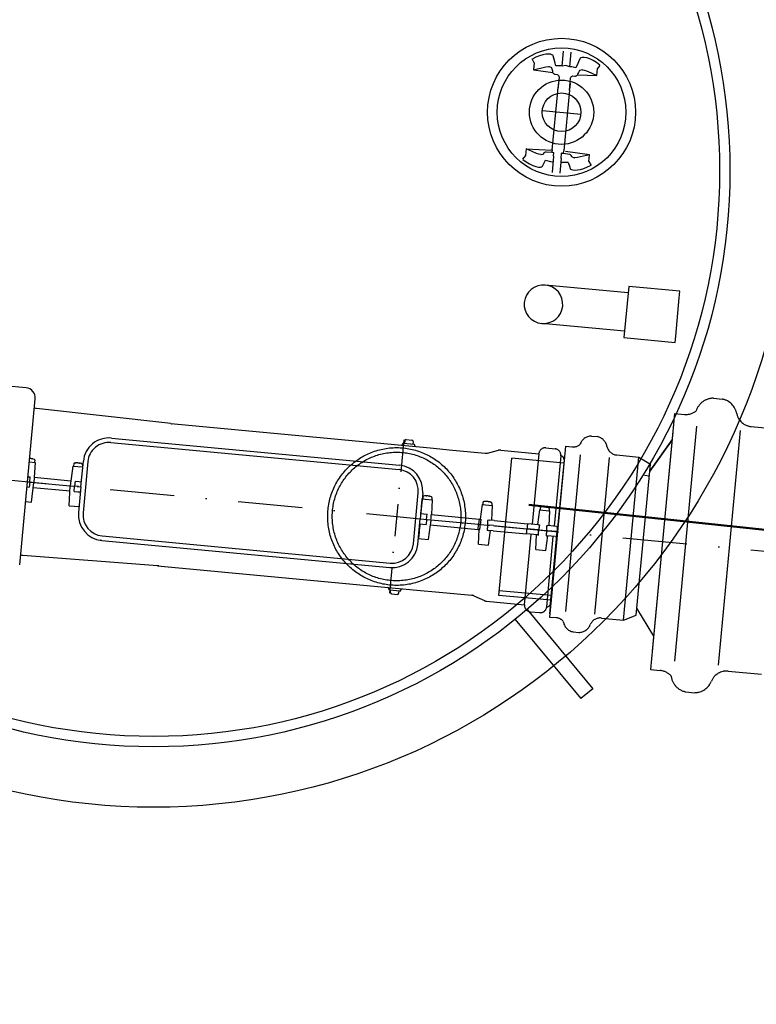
# Model space of a CAD drawing. Header units: millimetres. Extents: x -31600 to 34836, y -22665 to 23603.
# Tile 12 of 20: x -15484 to -14911, y 13675 to 14441. Entities that reach past the tile are written whole.
import ezdxf

# ---------------------------------------------------------------- set-up
doc = ezdxf.new("R2010")
doc.units = ezdxf.units.MM
doc.header["$MEASUREMENT"] = 0
doc.linetypes.add('DASHDOT', pattern=[1, 0.5, -0.25, 0, -0.25])
doc.linetypes.add('Dashed', pattern=[1905, 1270, -635])
for name, color, linetype, lineweight in [('--KANAL', 6, 'Continuous', 50), ('--KANAL_DEST', 5, 'Continuous', 50), ('--KANAL_POPIS', 1, 'Continuous', 25)]:
    doc.layers.add(name, color=color, linetype=linetype, lineweight=lineweight)
for name, color, linetype in [('5', 7, 'Continuous'), ('AS-Nevid', 241, 'Dashed'), ('AS-Obrys', 7, 'Continuous'), ('AS-Osy', 4, 'DASHDOT')]:
    doc.layers.add(name, color=color, linetype=linetype)

msp = doc.modelspace()

# ---------------------------------------------------------------- linework, layer by layer
at = {"layer": '--KANAL', "ltscale": 100}
msp.add_circle((-15379.75, 14323.6), 935, dxfattribs=at)
at = {"layer": '--KANAL_DEST'}
msp.add_line((-15088.15, 14063.67), (-11651.69, 13700.8), dxfattribs=at)
at = {"layer": '--KANAL_POPIS'}
msp.add_circle((-15379.75, 14323.6), 975, dxfattribs=at)
at = {"layer": '5', "color": 3}
for p, q in [((-15057.26, 14426.14), (-15057.26, 14426.16)), ((-15057.2, 14426.83), (-15057.19, 14426.85)), ((-15082.66, 14411.83), (-15084.95, 14410.67)), ((-15079.88, 14412.94), (-15082.66, 14411.83)), ((-15077.18, 14413.73), (-15079.88, 14412.94)), ((-15074.78, 14414.15), (-15077.18, 14413.73)), ((-15072.71, 14414.27), (-15074.78, 14414.15)), ((-15071.13, 14414.13), (-15072.71, 14414.27)), ((-15070.07, 14413.82), (-15071.13, 14414.13)), ((-15069.44, 14413.42), (-15070.07, 14413.82)), ((-15069.13, 14412.96), (-15069.44, 14413.42)), ((-15068.59, 14411.21), (-15069.13, 14412.96)), ((-15068.1, 14409.19), (-15068.64, 14410.94)), ((-15067.68, 14407.23), (-15068.59, 14411.21)), ((-15062.26, 14405.02), (-15061.19, 14416.47)), ((-15056.29, 14404.46), (-15055.21, 14415.91)), ((-15048.09, 14411.01), (-15049.42, 14408.39)), ((-15048.06, 14411.06), (-15048.09, 14411.01)), ((-15047.57, 14411.48), (-15048.06, 14411.06)), ((-15046.62, 14411.75), (-15047.57, 14411.48)), ((-15045.12, 14411.74), (-15046.62, 14411.75)), ((-15043.09, 14411.35), (-15045.12, 14411.74)), ((-15040.69, 14410.54), (-15043.09, 14411.35)), ((-15083.85, 14407.55), (-15085.53, 14410.59)), ((-15083.85, 14407.55), (-15084.36, 14402.15)), ((-15084.36, 14402.15), (-15074.94, 14404.37)), ((-15074.94, 14404.37), (-15072.92, 14404.52)), ((-15072.92, 14404.52), (-15072.37, 14404.48)), ((-15072.12, 14404.42), (-15072.38, 14404.47)), ((-15070.82, 14403.86), (-15072.13, 14404.41)), ((-15070.29, 14403.51), (-15070.82, 14403.86)), ((-15070.19, 14403.34), (-15070.26, 14403.51)), ((-15069.42, 14401.04), (-15070.19, 14403.34)), ((-15067.19, 14405.21), (-15068.1, 14409.19)), ((-15065.49, 14405.24), (-15067.19, 14405.21)), ((-15062.26, 14405.06), (-15065.49, 14405.24)), ((-15059.22, 14405.31), (-15062.26, 14405.02)), ((-15056.29, 14404.46), (-15059.22, 14405.31)), ((-15054.59, 14404.31), (-15056.29, 14404.5)), ((-15051.41, 14403.72), (-15054.59, 14404.31)), ((-15050.28, 14406.4), (-15051.45, 14403.64)), ((-15049.42, 14408.39), (-15050.58, 14405.65)), ((-15038.12, 14409.31), (-15040.69, 14410.54)), ((-15035.49, 14407.71), (-15038.12, 14409.31)), ((-15032.97, 14405.81), (-15035.49, 14407.71)), ((-15034.6, 14402.91), (-15032.52, 14405.43)), ((-15084.36, 14402.15), (-15069.36, 14400.08)), ((-15069.37, 14400.25), (-15069.42, 14401.08)), ((-15069.35, 14399.99), (-15069.37, 14400.27)), ((-15069.1, 14399.35), (-15069.35, 14399.99)), ((-15068.57, 14398.88), (-15069.1, 14399.35)), ((-15068.1, 14398.73), (-15068.57, 14398.88)), ((-15068.08, 14398.72), (-15067.51, 14398.64)), ((-15067.51, 14398.64), (-15066.1, 14398.43)), ((-15064.57, 14396.48), (-15065.45, 14387.12)), ((-15056.49, 14386.28), (-15055.61, 14395.63)), ((-15053.75, 14397.26), (-15052.32, 14397.21)), ((-15052.32, 14397.21), (-15051.75, 14397.18)), ((-15051.32, 14397.24), (-15051.73, 14397.19)), ((-15050.72, 14397.56), (-15051.32, 14397.24)), ((-15050.45, 14397.83), (-15050.73, 14397.53)), ((-15050.19, 14398.46), (-15050.45, 14397.83)), ((-15050.24, 14398.28), (-15035.12, 14397.52)), ((-15050.12, 14398.79), (-15050.19, 14398.45)), ((-15049.99, 14399.24), (-15050.12, 14398.79)), ((-15049.58, 14400.03), (-15050, 14399.2)), ((-15048.64, 14401.58), (-15049.58, 14400.03)), ((-15048.43, 14401.64), (-15048.72, 14401.5)), ((-15046.73, 14402.05), (-15048.43, 14401.64)), ((-15046.47, 14402.05), (-15046.73, 14402.05)), ((-15046.48, 14402.04), (-15045.15, 14401.81)), ((-15045.15, 14401.81), (-15043.13, 14401.15)), ((-15043.13, 14401.15), (-15039.69, 14399.66)), ((-15039.69, 14399.66), (-15035.12, 14397.52)), ((-15035.12, 14397.52), (-15034.6, 14402.91)), ((-15064.97, 14392.21), (-15065.42, 14387.5)), ((-15056.01, 14391.37), (-15056.46, 14386.66)), ((-15069.93, 14339.61), (-15065.57, 14385.09)), ((-15065.57, 14385.09), (-15065.45, 14387.12)), ((-15056.49, 14386.28), (-15060.94, 14339.02)), ((-15090.73, 14335.31), (-15092.96, 14332.64)), ((-15090.18, 14340.65), (-15090.73, 14335.31)), ((-15090.18, 14340.65), (-15069.92, 14339.61)), ((-15085.61, 14338.5), (-15090.18, 14340.65)), ((-15082.19, 14337.02), (-15085.61, 14338.5)), ((-15080.18, 14336.36), (-15082.19, 14337.02)), ((-15078.85, 14336.13), (-15080.18, 14336.36)), ((-15078.86, 14336.12), (-15078.6, 14336.12)), ((-15078.62, 14336.15), (-15076.91, 14336.56)), ((-15076.91, 14336.56), (-15076.62, 14336.7)), ((-15076.57, 14336.72), (-15076.08, 14337.5)), ((-15076.05, 14337.5), (-15075.69, 14337.94)), ((-15075.69, 14337.94), (-15075.06, 14338.23)), ((-15075.06, 14338.23), (-15074.84, 14338.25)), ((-15074.84, 14338.25), (-15074.65, 14338.25)), ((-15074.69, 14338.26), (-15070.08, 14338.02)), ((-15069.9, 14339.87), (-15070.08, 14338.01)), ((-15068.87, 14334.79), (-15070.05, 14322.26)), ((-15068.87, 14334.8), (-15068.76, 14337.72)), ((-15063, 14333.15), (-15062.62, 14337.14)), ((-15062.46, 14337.13), (-15062.62, 14337.15)), ((-15061.12, 14337.17), (-15060.94, 14339.02)), ((-15061.11, 14337.18), (-15056.54, 14336.55)), ((-15040.88, 14336.01), (-15059.45, 14338.57)), ((-15056.58, 14336.55), (-15056.39, 14336.51)), ((-15056.39, 14336.51), (-15055.91, 14336.31)), ((-15055.91, 14336.31), (-15055.41, 14335.77)), ((-15055.41, 14335.77), (-15055.32, 14335.53)), ((-15055.32, 14335.55), (-15054.92, 14334.54)), ((-15054.93, 14334.66), (-15054.39, 14334.3)), ((-15054.39, 14334.3), (-15053.07, 14333.75)), ((-15040.88, 14336.01), (-15050.2, 14333.8)), ((-15041.33, 14330.66), (-15040.88, 14336.01)), ((-15092.68, 14332.38), (-15090.16, 14330.47)), ((-15090.16, 14330.47), (-15087.54, 14328.87)), ((-15087.54, 14328.87), (-15084.97, 14327.64)), ((-15084.97, 14327.64), (-15082.58, 14326.82)), ((-15082.58, 14326.82), (-15080.56, 14326.43)), ((-15079.06, 14326.42), (-15078.1, 14326.69)), ((-15078.1, 14326.69), (-15077.61, 14327.11)), ((-15077.61, 14327.11), (-15077.58, 14327.16)), ((-15077.58, 14327.16), (-15076.23, 14329.74)), ((-15076.44, 14329.12), (-15075.09, 14331.71)), ((-15075.09, 14331.71), (-15075.02, 14331.69)), ((-15075.02, 14331.69), (-15071.21, 14330.87)), ((-15071.21, 14330.87), (-15069.34, 14330.58)), ((-15069.26, 14330.63), (-15069.34, 14330.58)), ((-15063, 14333.15), (-15064.08, 14321.7)), ((-15063.3, 14329.94), (-15063.23, 14330.01)), ((-15061.33, 14329.94), (-15063.23, 14330.01)), ((-15057.44, 14330.04), (-15061.33, 14329.94)), ((-15057.44, 14330.04), (-15057.37, 14330.04)), ((-15057.37, 14330.04), (-15056.52, 14327.25)), ((-15056.81, 14328.14), (-15055.97, 14325.35)), ((-15053.09, 14333.72), (-15052.83, 14333.67)), ((-15052.28, 14333.64), (-15052.83, 14333.68)), ((-15050.2, 14333.8), (-15052.28, 14333.64)), ((-15045.22, 14325.38), (-15042.45, 14326.5)), ((-15042.45, 14326.5), (-15040.16, 14327.66)), ((-15041.33, 14330.66), (-15039.64, 14327.62)), ((-15080.56, 14326.43), (-15079.06, 14326.42)), ((-15055.97, 14325.35), (-15055.65, 14324.88)), ((-15055.65, 14324.88), (-15055.02, 14324.49)), ((-15055.02, 14324.49), (-15053.96, 14324.18)), ((-15053.96, 14324.18), (-15052.39, 14324.04)), ((-15052.39, 14324.04), (-15050.32, 14324.16)), ((-15050.32, 14324.16), (-15047.93, 14324.59)), ((-15047.93, 14324.59), (-15045.22, 14325.38))]:
    msp.add_line(p, q, dxfattribs=at)
at = {"layer": '5', "color": 3, "extrusion": (0, 0, -1)}
for p, q in [((-15070.08, 14338.01), (-15069.98, 14337.94)), ((-15069.98, 14337.94), (-15069.05, 14337.76)), ((-15069.05, 14337.76), (-15068.76, 14337.72)), ((-15062.62, 14337.14), (-15061.12, 14337.17))]:
    msp.add_line(p, q, dxfattribs=at)
for centre, start, end in [((15066.37, 14396.65), 98.37648, 185.37648), ((15053.82, 14395.47), 5.37648, 92.37648)]:
    msp.add_arc(centre, 1.8, start, end, dxfattribs=at)
at = {"layer": 'AS-Nevid', "ltscale": 80}
for p, q in [((-14944.53, 14146.67), (-14937.69, 14146.03)), ((-14976.05, 14120.55), (-14992.11, 13949.87)), ((-14974.57, 13942.17), (-14957.38, 14124.85)), ((-14940.61, 13938.97), (-14923.41, 14121.65)), ((-14915.11, 14124.65), (-14889.4, 14122.23)), ((-15059.4, 13980.87), (-15047.94, 14102.65)), ((-15036.75, 13978.74), (-15025.29, 14100.52)), ((-14998.11, 14086.75), (-14994.33, 14086.4)), ((-14933.01, 13934.48), (-14907.29, 13932.06)), ((-14966.02, 13918.33), (-14959.18, 13917.69))]:
    msp.add_line(p, q, dxfattribs=at)
at = {"layer": 'AS-Nevid', "ltscale": 60}
for p, q in [((-14974.7, 14134.81), (-14993.45, 13935.61)), ((-14974.7, 14134.81), (-14974.7, 14134.81)), ((-14974.7, 14134.81), (-14967.09, 14134.1)), ((-15039.37, 14117.2), (-15034.81, 14116.78)), ((-14976.62, 14114.43), (-14993.99, 14089.95)), ((-14993.99, 14089.95), (-14976.62, 14114.43)), ((-15120.28, 14104.06), (-15111.65, 14106.2)), ((-15109.98, 14106.32), (-15080.36, 14103.53)), ((-15074.89, 14108.04), (-15067.67, 14107.36)), ((-15059.49, 14109.3), (-15071.99, 13976.5)), ((-15059.49, 14109.3), (-15054.41, 14108.82)), ((-15060.96, 14096.26), (-15101.32, 14100.05)), ((-15080.36, 14103.53), (-15085.51, 14048.78)), ((-15080.36, 14103.53), (-15080.27, 14104.03)), ((-15060.49, 14098.67), (-15070.98, 13987.13)), ((-15063.14, 14101.91), (-15068.29, 14047.16)), ((-15060.73, 14098.69), (-15065.98, 14042.92)), ((-15063.14, 14101.91), (-15063.14, 14102.41)), ((-15019.76, 14102.52), (-15002.61, 14100.91)), ((-15014.55, 13974.13), (-15002.61, 14100.91)), ((-15002.61, 14100.91), (-14993.49, 14095.29)), ((-15004.53, 13977.95), (-14993.49, 14095.29)), ((-15121.29, 14066.27), (-15121.33, 14066.43)), ((-15120.47, 14066.28), (-15120.47, 14066.35)), ((-15119.1, 14066.13), (-15119.05, 14066.22)), ((-15124.39, 14063.99), (-15125.87, 14052.57)), ((-15124.39, 14063.99), (-15116.51, 14063.24)), ((-15123.77, 14065.7), (-15123.91, 14064.19)), ((-15116.51, 14063.24), (-15117.19, 14051.76)), ((-15116.8, 14065.04), (-15116.94, 14063.54)), ((-15079.77, 14059.79), (-15081.24, 14048.37)), ((-15079.77, 14059.79), (-15071.88, 14059.04)), ((-15079.15, 14061.5), (-15079.29, 14059.99)), ((-15076.66, 14062.07), (-15076.71, 14062.23)), ((-15075.84, 14062.08), (-15075.84, 14062.15)), ((-15074.48, 14061.93), (-15074.43, 14062.02)), ((-15071.88, 14059.04), (-15072.56, 14047.56)), ((-15072.18, 14060.84), (-15072.32, 14059.34)), ((-15126.77, 14052.66), (-15127.15, 14048.68)), ((-15126.77, 14052.66), (-15125.36, 14052.53)), ((-15119.8, 14052), (-15118.4, 14051.87)), ((-15115.13, 14051.56), (-15118.4, 14051.87)), ((-15115.13, 14051.56), (-15089.09, 14049.11)), ((-15127.51, 14044.69), (-15127.15, 14048.68)), ((-15127.51, 14044.69), (-15126.11, 14044.56)), ((-15127.3, 14033.12), (-15126.62, 14044.61)), ((-15127.15, 14048.68), (-15125.88, 14048.56)), ((-15125.88, 14048.56), (-15120.07, 14048.01)), ((-15120.55, 14044.04), (-15119.14, 14043.91)), ((-15120.07, 14048.01), (-15118.79, 14047.89)), ((-15119.41, 14032.38), (-15117.94, 14043.79)), ((-15115.88, 14043.6), (-15119.14, 14043.91)), ((-15115.5, 14047.58), (-15118.79, 14047.89)), ((-15115.88, 14043.6), (-15089.84, 14041.15)), ((-15115.5, 14047.58), (-15089.51, 14045.13)), ((-15080.89, 14044.32), (-15089.51, 14045.13)), ((-15080.51, 14048.31), (-15089.09, 14049.11)), ((-15080.89, 14044.32), (-15080.36, 14044.27)), ((-15080.51, 14048.31), (-15079.85, 14048.24)), ((-15080.36, 14044.27), (-15074.2, 14043.69)), ((-15074.2, 14043.69), (-15073.67, 14043.64)), ((-15073.95, 14047.69), (-15073.29, 14047.63)), ((-15066.95, 14043.01), (-15073.67, 14043.64)), ((-15066.65, 14047), (-15073.29, 14047.63)), ((-15066.65, 14047), (-15065.67, 14046.91)), ((-15091.42, 13986.05), (-15086.26, 14040.81)), ((-15081.26, 14040.34), (-15089.84, 14041.15)), ((-15082.67, 14028.92), (-15081.99, 14040.41)), ((-15081.26, 14040.34), (-15080.6, 14040.28)), ((-15074.79, 14028.18), (-15073.31, 14039.59)), ((-15074.7, 14039.72), (-15074.04, 14039.66)), ((-15067.4, 14039.04), (-15074.04, 14039.66)), ((-15067.4, 14039.04), (-15066.42, 14038.94)), ((-15065.98, 14042.92), (-15066.95, 14043.01)), ((-15127.3, 14033.12), (-15119.41, 14032.38)), ((-15082.67, 14028.92), (-15074.79, 14028.18)), ((-15130.73, 13992.99), (-15122.65, 13989.27)), ((-15071, 13989.58), (-15111.35, 13993.38)), ((-15070.66, 13993.14), (-15111.02, 13996.94)), ((-15121.03, 13988.84), (-15091.42, 13986.05)), ((-15091.42, 13986.05), (-15091.42, 13985.55)), ((-15074.19, 13984.43), (-15074.29, 13983.94)), ((-15071.75, 13979.01), (-15070.98, 13987.13)), ((-14991.01, 13961.54), (-15004.03, 13983.28)), ((-15086.88, 13980.6), (-15079.67, 13979.93)), ((-15071.99, 13976.5), (-15066.91, 13976.02)), ((-15031.69, 13975.74), (-15014.55, 13974.13)), ((-15014.55, 13974.13), (-15004.53, 13977.95)), ((-15004.53, 13977.95), (-15004.53, 13977.95)), ((-15053.7, 13964.98), (-15049.13, 13964.55)), ((-14993.45, 13935.61), (-14985.84, 13934.89))]:
    msp.add_line(p, q, dxfattribs=at)
at = {"layer": 'AS-Nevid', "ltscale": 100}
msp.add_line((-15111.35, 13993.38), (-15101.32, 14100.05), dxfattribs=at)
at = {"layer": 'AS-Nevid', "ltscale": 10}
for p, q in [((-15074.19, 13984.43), (-15069.04, 14039.19)), ((-15071.23, 13987.15), (-15065.98, 14042.92))]:
    msp.add_line(p, q, dxfattribs=at)
at = {"layer": 'AS-Nevid', "ltscale": 50}
for radius in [53.57, 50]:
    msp.add_circle((-15190.93, 14054.68), radius, dxfattribs=at)
at = {"layer": 'AS-Nevid', "ltscale": 80}
for centre, radius, start, end in [((-14944.48, 14132.53), 14.14, 90.19137, 162.57962), ((-14940.37, 14132.15), 14.14, 10.32916, 79.05567), ((-14965.89, 14146.9), 12.86, 264.62352, 307.99196), ((-14913.9, 14137.45), 12.86, 192.43546, 264.62352), ((-14963.33, 13932.21), 14.14, 186.66742, 259.05567), ((-14934.21, 13921.68), 12.86, 84.62352, 156.81159), ((-14959.22, 13931.83), 14.14, 270.19137, 338.91788)]:
    msp.add_arc(centre, radius, start, end, dxfattribs=at)
at = {"layer": 'AS-Nevid', "ltscale": 60}
for centre, radius, start, end in [((-15039.34, 14107.78), 9.43, 90.19137, 162.57962), ((-15036.6, 14107.52), 9.43, 10.32916, 79.05567), ((-15110.44, 14101.34), 5, 84.62352, 103.91357), ((-15075.36, 14103.06), 5, 84.62352, 168.91293), ((-15068.14, 14102.38), 5, 0.33411, 84.62352), ((-15053.61, 14117.35), 8.57, 264.62352, 307.99196), ((-15018.95, 14111.06), 8.57, 192.43546, 264.62352), ((-15121.48, 14108.91), 5, 264.62352, 283.91357), ((-15063.72, 14098.97), 3, 354.62352, 78.88435), ((-15123.27, 14065.65), 0.5, 105.03973, 174.62352), ((-15121.04, 14057.34), 9.1, 93.31483, 105.03973), ((-15121.04, 14057.34), 9.1, 64.20731, 75.93221), ((-15123.66, 14064.17), 0.25, 174.62352, 264.62352), ((-15117.19, 14063.56), 0.25, 264.62352, 354.62352), ((-15117.3, 14065.09), 0.5, 354.62352, 64.20731), ((-15079.04, 14059.97), 0.25, 174.62352, 264.62352), ((-15078.65, 14061.45), 0.5, 105.03973, 174.62352), ((-15076.42, 14053.14), 9.1, 93.31483, 105.03973), ((-15076.42, 14053.14), 9.1, 64.20731, 75.93221), ((-15072.57, 14059.36), 0.25, 264.62352, 354.62352), ((-15072.67, 14060.89), 0.5, 354.62352, 64.20731), ((-15132.82, 13988.44), 5, 65.33347, 84.62352), ((-15120.56, 13993.82), 5, 245.33347, 264.62352), ((-15086.42, 13985.58), 5, 180.33411, 264.62352), ((-15079.2, 13984.9), 5, 264.62352, 348.91293), ((-15074.21, 13987.43), 3, 270.36269, 354.62352), ((-15067.71, 13967.48), 8.57, 41.25508, 84.62352), ((-15032.49, 13967.21), 8.57, 84.62352, 156.81159), ((-15051.91, 13974.23), 9.43, 186.66742, 259.05567), ((-15049.17, 13973.97), 9.43, 270.19137, 338.91788), ((-14987.04, 13922.09), 12.86, 41.25508, 84.62352)]:
    msp.add_arc(centre, radius, start, end, dxfattribs=at)
for centre, major_axis, ratio, start_param, end_param in [((-15119.06, 14057.88), (-2.33, 8.54), 0.244115, 6.254807, 6.401897), ((-15120.46, 14057.67), (4.43, -7.87), 0.800226, 2.589406, 2.679508), ((-15119.5, 14057.92), (-3.12, 8.28), 0.626649, 6.049535, 6.089953), ((-15121.49, 14058.11), (-7.65, -4.44), 0.907431, 4.109273, 4.206736), ((-15122.29, 14058.19), (4.95, 7.34), 0.700238, 0.428427, 0.575517), ((-15119.65, 14057.94), (-3.49, 8.13), 0.700238, 5.814341, 5.854759), ((-15120.46, 14058.01), (6.69, -5.79), 0.907431, 2.026822, 2.173912), ((-15122.45, 14058.2), (4.61, 7.55), 0.626649, 0.08656, 0.23365), ((-15121.88, 14057.8), (4.31, 7.94), 0.492605, 0.16246, 0.252562), ((-15074.44, 14053.68), (-2.33, 8.54), 0.244115, 6.254807, 6.401897), ((-15075.84, 14053.47), (4.43, -7.87), 0.800226, 2.589406, 2.679508), ((-15074.87, 14053.72), (-3.12, 8.28), 0.626649, 6.049535, 6.089953), ((-15076.86, 14053.91), (-7.65, -4.44), 0.907431, 4.109273, 4.206736), ((-15077.67, 14053.99), (4.95, 7.34), 0.700238, 0.428427, 0.575517), ((-15075.03, 14053.74), (-3.49, 8.13), 0.700238, 5.814341, 5.854759), ((-15075.83, 14053.81), (6.69, -5.79), 0.907431, 2.026822, 2.173912), ((-15077.82, 14054), (4.61, 7.55), 0.626649, 0.08656, 0.23365), ((-15077.26, 14053.6), (4.31, 7.94), 0.492605, 0.16246, 0.252562)]:
    msp.add_ellipse(centre, major_axis=major_axis, ratio=ratio, start_param=start_param, end_param=end_param, dxfattribs=at)
for points in [[(-15125.36, 14052.53), (-15125.54, 14051.2), (-15125.71, 14049.88), (-15125.88, 14048.56)], [(-15120.07, 14048.01), (-15119.98, 14049.34), (-15119.89, 14050.67), (-15119.8, 14052)], [(-15126.11, 14044.56), (-15126.04, 14045.89), (-15125.96, 14047.23), (-15125.88, 14048.56)], [(-15120.07, 14048.01), (-15120.23, 14046.69), (-15120.39, 14045.36), (-15120.55, 14044.04)], [(-15089.84, 14041.15), (-15089.73, 14042.48), (-15089.62, 14043.81), (-15089.51, 14045.13)], [(-15089.09, 14049.11), (-15089.23, 14047.79), (-15089.37, 14046.46), (-15089.51, 14045.13)], [(-15080.6, 14040.28), (-15080.52, 14041.61), (-15080.44, 14042.94), (-15080.36, 14044.27)], [(-15079.85, 14048.24), (-15080.02, 14046.92), (-15080.19, 14045.6), (-15080.36, 14044.27)], [(-15074.2, 14043.69), (-15074.37, 14042.37), (-15074.54, 14041.05), (-15074.7, 14039.72)], [(-15074.2, 14043.69), (-15074.12, 14045.03), (-15074.04, 14046.36), (-15073.95, 14047.69)], [(-15065.98, 14042.92), (-15065.88, 14044.25), (-15065.77, 14045.58), (-15065.67, 14046.91)], [(-15065.98, 14042.92), (-15066.13, 14041.59), (-15066.27, 14040.27), (-15066.42, 14038.94)]]:
    msp.add_open_spline(points, degree=3, dxfattribs=at)
msp.add_open_spline([(-15071.1, 13986.64), (-15071.1, 13986.64), (-15071.1, 13986.64), (-15071.09, 13986.64), (-15071.08, 13986.66), (-15071.05, 13986.73), (-15071.05, 13986.76), (-15071.03, 13986.83), (-15071.02, 13986.87), (-15071.01, 13986.95), (-15071, 13986.97), (-15071, 13987.01), (-15071, 13987.03), (-15070.99, 13987.07), (-15070.99, 13987.08), (-15070.99, 13987.11), (-15070.99, 13987.12), (-15070.98, 13987.13)], degree=3, knots=[8.1772157, 8.1772157, 8.1772157, 8.1772157, 8.1917997, 8.1917997, 8.3576495, 8.3576495, 8.4405745, 8.4405745, 8.5234994, 8.5234994, 8.5393488, 8.5393488, 8.5551982, 8.5551982, 8.5601909, 8.5601909, 8.5631814, 8.5631814, 8.5631814, 8.5631814], dxfattribs=at)
at = {"layer": 'AS-Obrys'}
for p, q in [((-15077.57, 14370.49), (-15047.7, 14367.68)), ((-15479.06, 14154.87), (-15495.69, 14156.43)), ((-15483.97, 14017.22), (-15471.84, 14146.15)), ((-15366.44, 14126.95), (-15470.87, 14138.81)), ((-15366.47, 14126.96), (-15164.83, 14107.97)), ((-15412.68, 14115.73), (-15414.02, 14115.85)), ((-15413.01, 14112.24), (-15189, 14091.16)), ((-15412.68, 14115.73), (-15188.67, 14094.64)), ((-15184.61, 14113.61), (-15184.83, 14111.61)), ((-15183.52, 14114.5), (-15179.01, 14114.07)), ((-15178.1, 14113), (-15178.26, 14110.99)), ((-15186.3, 14111.25), (-15186.33, 14110.98)), ((-15185.75, 14111.7), (-15177.34, 14110.9)), ((-15176.88, 14110.37), (-15176.9, 14110.09)), ((-15164.83, 14107.97), (-15147.39, 14106.33)), ((-15147.39, 14106.33), (-15121.95, 14103.93)), ((-15476.46, 14097.12), (-15471.97, 14096.7)), ((-15475.92, 14099.74), (-15475.92, 14099.81)), ((-15474.56, 14099.59), (-15474.51, 14099.67)), ((-15472.26, 14098.49), (-15472.4, 14096.99)), ((-15436.34, 14077.78), (-15434.47, 14097.69)), ((-15430.98, 14097.36), (-15434.73, 14057.54)), ((-15471.97, 14096.7), (-15472.88, 14081.22)), ((-15442.61, 14093.94), (-15444.6, 14078.55)), ((-15442.61, 14093.94), (-15434.89, 14093.21)), ((-15441.99, 14095.64), (-15442.13, 14094.14)), ((-15439.48, 14096.32), (-15439.5, 14096.38)), ((-15438.01, 14096.07), (-15437.97, 14096.23)), ((-15437.41, 14096.02), (-15437.34, 14096.17)), ((-15435.02, 14094.99), (-15435.16, 14093.49)), ((-14993.49, 14095.29), (-14993.49, 14095.29)), ((-15476.17, 14081.52), (-15477.91, 14081.69)), ((-15477.53, 14085.67), (-15475.86, 14085.51)), ((-15476.17, 14081.52), (-15476.61, 14077.55)), ((-15476.17, 14081.52), (-15475.86, 14085.51)), ((-15476.17, 14081.52), (-15472.88, 14081.22)), ((-15472.64, 14085.21), (-15444.09, 14082.52)), ((-15440.87, 14082.22), (-15441.32, 14078.24)), ((-15440.87, 14082.22), (-15437.89, 14081.94)), ((-15437.89, 14081.94), (-15435.97, 14081.76)), ((-15478.28, 14077.71), (-15476.61, 14077.55)), ((-15474.87, 14065.83), (-15472.88, 14081.22)), ((-15473.39, 14077.25), (-15444.84, 14074.56)), ((-15472.88, 14081.22), (-15444.6, 14078.55)), ((-15445.52, 14063.07), (-15444.6, 14078.55)), ((-15444.6, 14078.55), (-15441.32, 14078.24)), ((-15441.62, 14074.26), (-15441.32, 14078.24)), ((-15441.62, 14074.26), (-15438.64, 14073.97)), ((-15438.33, 14077.96), (-15441.32, 14078.24)), ((-15438.64, 14073.97), (-15436.72, 14073.79)), ((-15438.33, 14077.96), (-15436.34, 14077.78)), ((-15436.34, 14077.78), (-15438.22, 14057.86)), ((-15479.36, 14066.26), (-15474.87, 14065.83)), ((-15177.87, 14033.36), (-15174.12, 14073.19)), ((-15170.63, 14072.86), (-15172.51, 14052.95)), ((-15170.99, 14068.37), (-15168.58, 14068.14)), ((-15170.41, 14070.08), (-15170.55, 14068.58)), ((-15168.58, 14068.14), (-15163.14, 14067.63)), ((-15167.92, 14070.66), (-15167.97, 14070.82)), ((-15167.1, 14070.67), (-15167.1, 14070.74)), ((-15165.74, 14070.52), (-15165.69, 14070.61)), ((-15163.14, 14067.63), (-15163.82, 14056.15)), ((-15163.44, 14069.43), (-15163.58, 14067.93)), ((-15445.52, 14063.07), (-15437.79, 14062.34)), ((-15174.38, 14033.03), (-15172.51, 14052.95)), ((-15172.13, 14056.93), (-15169.65, 14056.7)), ((-15169.65, 14056.7), (-15167.22, 14056.47)), ((-15167.53, 14052.48), (-15167.97, 14048.5)), ((-15167.53, 14052.48), (-15167.22, 14056.47)), ((-15167.53, 14052.48), (-15164.17, 14052.16)), ((-15164.17, 14052.16), (-15127.15, 14048.68)), ((-15163.93, 14056.16), (-15126.77, 14052.66)), ((-15172.88, 14048.96), (-15170.4, 14048.73)), ((-15170.4, 14048.73), (-15167.97, 14048.5)), ((-15166.05, 14036.77), (-15164.57, 14048.18)), ((-15164.68, 14048.19), (-15127.51, 14044.69)), ((-15420.18, 14036.08), (-15421.51, 14036.2)), ((-15420.18, 14036.08), (-15196.17, 14015)), ((-15419.85, 14039.56), (-15195.84, 14018.48)), ((-15173.89, 14037.51), (-15171.48, 14037.28)), ((-15171.48, 14037.28), (-15166.05, 14036.77)), ((-15376.84, 14016.42), (-15481.65, 14024.26)), ((-15469.64, 14024.94), (-15469.64, 14024.94)), ((-15376.84, 14016.42), (-15175.23, 13997.46)), ((-15196.93, 13998.24), (-15196.91, 13998.51)), ((-15196.48, 13997.7), (-15188.06, 13996.91)), ((-15195.72, 13995.6), (-15195.56, 13997.61)), ((-15187.52, 13997.35), (-15187.49, 13997.62)), ((-15175.23, 13997.46), (-15157.8, 13995.82)), ((-15194.81, 13994.53), (-15190.3, 13994.1)), ((-15189.21, 13994.99), (-15188.99, 13996.99)), ((-15157.8, 13995.82), (-15132.35, 13993.42)), ((-15089.42, 13982.35), (-15038.4, 13920.73)), ((-15098.66, 13974.7), (-15047.65, 13913.08)), ((-15038.4, 13920.73), (-15047.65, 13913.08))]:
    msp.add_line(p, q, dxfattribs=at)
at = {"layer": 'AS-Obrys', "color": 3}
for p, q in [((-15010.88, 14228.62), (-15075.28, 14234.68)), ((-15010.42, 14233.59), (-15014.16, 14193.77)), ((-14970.59, 14229.85), (-15010.42, 14233.59)), ((-14971.06, 14224.87), (-14970.59, 14229.85)), ((-14973.87, 14195), (-14971.06, 14224.87)), ((-15013.7, 14198.75), (-15078.09, 14204.81)), ((-15014.16, 14193.77), (-14974.34, 14190.02)), ((-14974.34, 14190.02), (-14973.87, 14195))]:
    msp.add_line(p, q, dxfattribs=at)
at = {"layer": 'AS-Obrys'}
for radius in [495, 448, 440]:
    msp.add_circle((-15379.75, 14323.6), radius, dxfattribs=at)
at = {"layer": 'AS-Obrys', "color": 3}
for radius in [57.5, 50, 25, 15]:
    msp.add_circle((-15062.63, 14369.08), radius, dxfattribs=at)
for start, end in [(84.62352, 264.62352), (264.62352, 84.62352)]:
    msp.add_arc((-15076.69, 14219.74), 15, start, end, dxfattribs=at)
at = {"layer": 'AS-Obrys'}
for centre, radius, start, end in [((-15479.81, 14146.9), 8, 354.62352, 84.62352), ((-15470.31, 14143.78), 5, 244.13621, 263.52252), ((-15414.56, 14095.81), 20, 84.62352, 174.62352), ((-15414.56, 14095.81), 16.5, 84.62352, 174.62352), ((-15183.61, 14113.5), 1, 84.62352, 173.62352), ((-15179.1, 14113.08), 1, 355.62352, 84.62352), ((-15187.32, 14111.09), 1, 264.62352, 353.62352), ((-15185.8, 14111.2), 0.5, 84.62352, 173.62352), ((-15177.38, 14110.41), 0.5, 355.62352, 84.62352), ((-15175.91, 14110.02), 1, 175.62352, 264.62352), ((-15476.5, 14090.8), 9.1, 64.20731, 75.93221), ((-15472.65, 14097.01), 0.25, 264.62352, 354.62352), ((-15472.76, 14098.54), 0.5, 354.62352, 64.20731), ((-15441.88, 14094.12), 0.25, 174.62352, 264.62352), ((-15441.49, 14095.6), 0.5, 105.03973, 174.62352), ((-15439.26, 14087.29), 9.1, 94.80853, 105.03973), ((-15439.26, 14087.29), 9.1, 64.20731, 74.43851), ((-15435.41, 14093.51), 0.25, 264.62352, 354.62352), ((-15435.52, 14095.04), 0.5, 354.62352, 64.20731), ((-15190.54, 14074.73), 16.5, 354.62352, 84.62352), ((-15190.54, 14074.73), 20, 354.62352, 84.62352), ((-15170.3, 14068.56), 0.25, 174.62352, 264.62352), ((-15169.91, 14070.04), 0.5, 105.03973, 174.62352), ((-15167.04, 14058.79), 12.11, 96.06643, 104.31099), ((-15167.68, 14061.73), 9.1, 64.20731, 75.93221), ((-15163.83, 14067.95), 0.25, 264.62352, 354.62352), ((-15163.93, 14069.48), 0.5, 354.62352, 64.20731), ((-15418.3, 14055.99), 20, 174.62352, 264.62352), ((-15418.3, 14055.99), 16.5, 174.62352, 264.62352), ((-15194.29, 14034.91), 20, 264.62352, 354.62352), ((-15194.29, 14034.91), 16.5, 264.62352, 354.62352), ((-15482.02, 14019.27), 5, 85.72452, 105.11084), ((-15197.91, 13998.59), 1, 355.62352, 84.62352), ((-15196.44, 13998.2), 0.5, 175.62352, 264.62352), ((-15188.02, 13997.4), 0.5, 264.62352, 353.62352), ((-15186.5, 13997.51), 1, 84.62352, 173.62352), ((-15194.72, 13995.52), 1, 175.62352, 264.62352), ((-15190.2, 13995.1), 1, 264.62352, 353.62352)]:
    msp.add_arc(centre, radius, start, end, dxfattribs=at)
for centre, major_axis, ratio, start_param, end_param in [((-15359.7, 14186.57), (-5.62, -59.74), 0.988538, 6.263746, 6.283185), ((-15477.75, 14091.64), (4.95, 7.34), 0.700238, 0.428427, 0.549545), ((-15476.94, 14091.56), (-7.65, -4.44), 0.907431, 4.109273, 4.141613), ((-15475.11, 14091.39), (-3.49, 8.13), 0.700238, 5.814341, 5.854759), ((-15475.92, 14091.47), (6.69, -5.79), 0.907431, 2.026822, 2.173912), ((-15477.9, 14091.65), (4.61, 7.55), 0.626649, 0.08656, 0.23365), ((-15477.34, 14091.25), (4.31, 7.94), 0.492605, 0.16246, 0.252562), ((-15437.95, 14087.89), (-3.7, 8.04), 0.731277, 5.945685, 6.092775), ((-15438.27, 14087.58), (-2.51, 8.68), 0.357247, 6.098467, 6.188568), ((-15439.39, 14088.03), (8.71, 1.55), 0.934905, 1.346145, 1.493235), ((-15437.66, 14087.87), (-2.98, 8.33), 0.590132, 5.803421, 5.950511), ((-15440.73, 14088.16), (4.48, 7.63), 0.590132, 0.332674, 0.411256), ((-15439.62, 14087.7), (6.83, 5.91), 0.869135, 0.648953, 0.739055), ((-15439, 14087.99), (-8.27, 3.15), 0.934905, 4.867525, 4.93704), ((-15440.44, 14088.13), (5.14, 7.21), 0.731277, 0.258919, 0.3375), ((-15441.16, 14088.2), (3.81, 7.99), 0.094732, 6.107365, 6.254455), ((-15166.14, 14062.31), (-3.12, 8.28), 0.626649, 6.049535, 6.110513), ((-15165.7, 14062.27), (-2.33, 8.54), 0.244115, 6.254807, 6.401897), ((-15167.1, 14062.06), (4.43, -7.87), 0.800226, 2.589406, 2.679508), ((-15168.12, 14062.5), (-7.65, -4.44), 0.907431, 4.109273, 4.206736), ((-15168.93, 14062.58), (4.95, 7.34), 0.700238, 0.428427, 0.575517), ((-15166.29, 14062.33), (-3.49, 8.13), 0.700238, 5.814341, 5.854759), ((-15167.1, 14062.4), (6.69, -5.79), 0.907431, 2.026822, 2.173912), ((-15169.08, 14062.59), (4.61, 7.55), 0.626649, 0.08656, 0.23365), ((-15168.52, 14062.19), (4.31, 7.94), 0.492605, 0.16246, 0.252562), ((-15381.34, 13956.59), (5.62, 59.74), 0.988538, 0, 0.019439)]:
    msp.add_ellipse(centre, major_axis=major_axis, ratio=ratio, start_param=start_param, end_param=end_param, dxfattribs=at)
for points, knots in [([(-15172.01, 14056.92), (-15171.96, 14057.47), (-15171.9, 14058.02), (-15171.71, 14060.14), (-15171.57, 14061.73), (-15171.36, 14064.1), (-15171.29, 14064.98), (-15171.15, 14066.62), (-15171.06, 14067.57), (-15170.99, 14068.37)], [3.0125634, 3.0125634, 3.0125634, 3.0125634, 3.1226925, 3.1226925, 3.4369201, 3.4369201, 3.6105628, 3.6105628, 3.7826922, 3.7826922, 3.7826922, 3.7826922]), ([(-15172.76, 14048.95), (-15172.8, 14048.54), (-15172.83, 14048.14), (-15173.1, 14045.32), (-15173.37, 14042.75), (-15173.67, 14039.79), (-15173.74, 14039.03), (-15173.84, 14038.07), (-15173.87, 14037.78), (-15173.89, 14037.51)], [-5.7406816, -5.7406816, -5.7406816, -5.7406816, -5.6434832, -5.6434832, -5.0666931, -5.0666931, -4.8850337, -4.8850337, -4.8129766, -4.8129766, -4.8129766, -4.8129766])]:
    msp.add_open_spline(points, degree=3, knots=knots, dxfattribs=at)
for points in [[(-15164.17, 14052.16), (-15164.34, 14050.84), (-15164.51, 14049.51), (-15164.68, 14048.19)], [(-15164.17, 14052.16), (-15164.09, 14053.49), (-15164.01, 14054.82), (-15163.93, 14056.16)]]:
    msp.add_open_spline(points, degree=3, dxfattribs=at)
at = {"layer": 'AS-Osy', "ltscale": 100}
msp.add_line((-16509.93, 14178.87), (-14114.57, 13953.38), dxfattribs=at)
at = {"layer": 'AS-Osy', "ltscale": 50}
msp.add_line((-15185.32, 14114.19), (-15196.53, 13995.17), dxfattribs=at)

doc.saveas('drawing.dxf')
